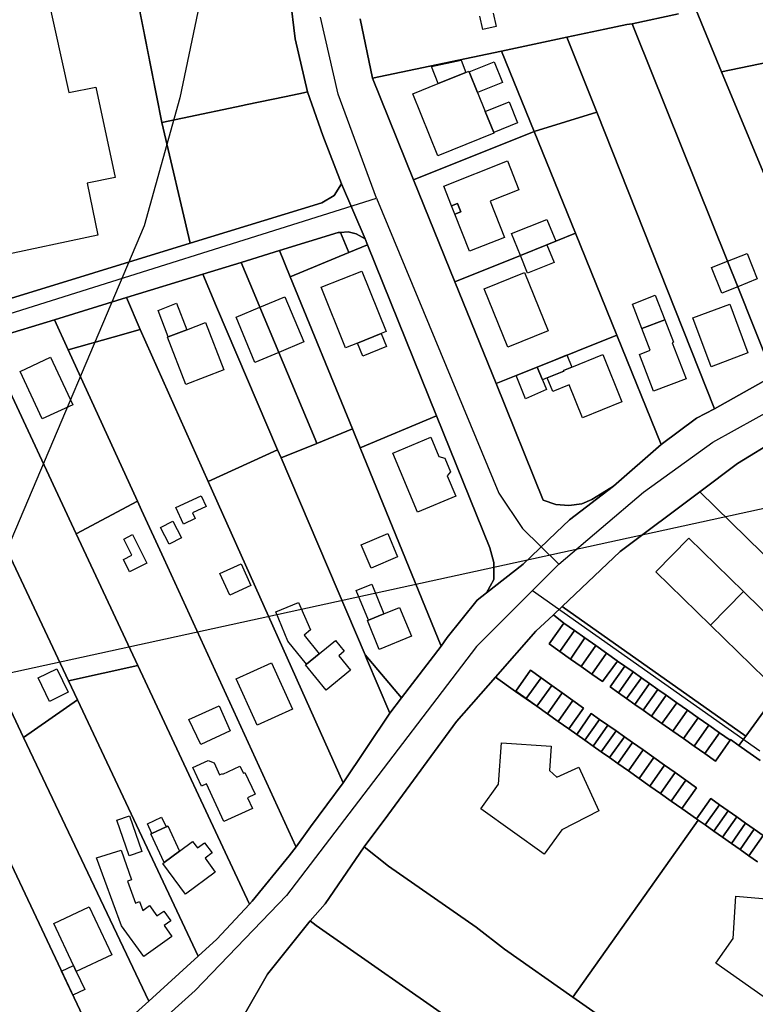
# Model space of a CAD drawing. Extents: x 577960 to 582939, y 6017202 to 6023066.
# Tile 79 of 217: x 578551 to 578718, y 6021290 to 6021514. Entities that reach past the tile are written whole.
import ezdxf

# ---------------------------------------------------------------- set-up
doc = ezdxf.new("R2010")
doc.units = 0
doc.header["$MEASUREMENT"] = 0
doc.linetypes.add('D', pattern=[0])
for name, color, linetype in [('LI__FLUR', 7, 'D'), ('LI__GEB', 7, 'Continuous'), ('LI__STRASSE', 7, 'Continuous')]:
    doc.layers.add(name, color=color, linetype=linetype)

msp = doc.modelspace()

# ---------------------------------------------------------------- linework, layer by layer
at = {"layer": 'LI__FLUR', "color": 8, "linetype": 'D', "true_color": 0x808080}
for p, q in [((578613.479, 6021509.863), (578612.05, 6021522.148)), ((578612.05, 6021522.148), (578613.479, 6021509.863)), ((578577.12, 6021521.357), (578583.21, 6021490.872)), ((578583.21, 6021490.872), (578577.12, 6021521.357)), ((578690.1, 6021513.321), (578700.646, 6021515.58)), ((578700.646, 6021515.58), (578690.1, 6021513.321)), ((578710.462, 6021502.355), (578704.644, 6021516.419)), ((578704.644, 6021516.419), (578710.462, 6021502.355)), ((578628.264, 6021514.401), (578631.062, 6021500.927)), ((578631.062, 6021500.927), (578628.264, 6021514.401)), ((578683.932, 6021512.051), (578688.9, 6021513.111)), ((578688.9, 6021513.111), (578683.932, 6021512.051)), ((578688.9, 6021513.111), (578690.1, 6021513.321)), ((578690.1, 6021513.321), (578688.9, 6021513.111)), ((578690.1, 6021513.321), (578690.889, 6021511.362)), ((578690.889, 6021511.362), (578690.1, 6021513.321)), ((578675.299, 6021510.241), (578683.932, 6021512.051)), ((578683.932, 6021512.051), (578675.299, 6021510.241)), ((578690.889, 6021511.362), (578711.779, 6021459.323)), ((578711.779, 6021459.323), (578690.889, 6021511.362)), ((578616.298, 6021497.818), (578613.479, 6021509.863)), ((578613.479, 6021509.863), (578616.298, 6021497.818)), ((578660.421, 6021507.104), (578675.299, 6021510.241)), ((578675.299, 6021510.241), (578660.421, 6021507.104)), ((578682.065, 6021493.19), (578675.299, 6021510.241)), ((578675.299, 6021510.241), (578682.065, 6021493.19)), ((578631.062, 6021500.927), (578660.421, 6021507.104)), ((578660.421, 6021507.104), (578631.062, 6021500.927)), ((578660.421, 6021507.104), (578667.847, 6021488.801)), ((578667.847, 6021488.801), (578660.421, 6021507.104)), ((578728.205, 6021506.093), (578710.462, 6021502.355)), ((578710.462, 6021502.355), (578728.205, 6021506.093)), ((578736.129, 6021440.36), (578710.462, 6021502.355)), ((578710.462, 6021502.355), (578736.129, 6021440.36)), ((578640.428, 6021477.796), (578631.062, 6021500.927)), ((578631.062, 6021500.927), (578640.428, 6021477.796)), ((578611.439, 6021496.799), (578615.388, 6021497.628)), ((578615.388, 6021497.628), (578611.439, 6021496.799)), ((578615.388, 6021497.628), (578616.298, 6021497.818)), ((578616.298, 6021497.818), (578615.388, 6021497.628)), ((578619.756, 6021487.882), (578616.298, 6021497.818)), ((578616.298, 6021497.818), (578619.756, 6021487.882)), ((578602.233, 6021494.86), (578611.439, 6021496.799)), ((578611.439, 6021496.799), (578602.233, 6021494.86)), ((578587.898, 6021491.861), (578601.573, 6021494.72)), ((578601.573, 6021494.72), (578587.898, 6021491.861)), ((578601.573, 6021494.72), (578602.233, 6021494.86)), ((578602.233, 6021494.86), (578601.573, 6021494.72)), ((578667.847, 6021488.801), (578682.065, 6021493.19)), ((578682.065, 6021493.19), (578667.847, 6021488.801)), ((578708.817, 6021425.774), (578682.065, 6021493.19)), ((578682.065, 6021493.19), (578708.817, 6021425.774)), ((578583.21, 6021490.872), (578587.898, 6021491.861)), ((578587.898, 6021491.861), (578583.21, 6021490.872)), ((578583.21, 6021490.872), (578589.636, 6021463.403)), ((578589.636, 6021463.403), (578583.21, 6021490.872)), ((578640.428, 6021477.796), (578667.847, 6021488.801)), ((578667.847, 6021488.801), (578640.428, 6021477.796)), ((578677.223, 6021465.681), (578667.847, 6021488.801)), ((578667.847, 6021488.801), (578677.223, 6021465.681)), ((578623.994, 6021476.917), (578619.756, 6021487.882)), ((578619.756, 6021487.882), (578623.994, 6021476.917)), ((578649.793, 6021454.655), (578640.428, 6021477.796)), ((578640.428, 6021477.796), (578649.793, 6021454.655)), ((578622.334, 6021474.248), (578623.994, 6021476.917)), ((578623.994, 6021476.917), (578622.334, 6021474.248)), ((578623.994, 6021476.917), (578629.381, 6021464.402)), ((578629.381, 6021464.402), (578623.994, 6021476.917)), ((578589.636, 6021463.403), (578619.585, 6021472.609)), ((578619.585, 6021472.609), (578589.636, 6021463.403)), ((578619.585, 6021472.609), (578622.334, 6021474.248)), ((578622.334, 6021474.248), (578619.585, 6021472.609)), ((578609.929, 6021461.723), (578623.264, 6021465.821)), ((578623.264, 6021465.821), (578609.929, 6021461.723)), ((578623.264, 6021465.821), (578623.783, 6021465.861)), ((578623.783, 6021465.861), (578623.264, 6021465.821)), ((578625.513, 6021466.001), (578623.783, 6021465.861)), ((578623.783, 6021465.861), (578625.513, 6021466.001)), ((578623.783, 6021465.861), (578625.663, 6021461.313)), ((578625.663, 6021461.313), (578623.783, 6021465.861)), ((578627.392, 6021465.571), (578625.513, 6021466.001)), ((578625.513, 6021466.001), (578627.392, 6021465.571)), ((578629.381, 6021464.402), (578627.392, 6021465.571)), ((578627.392, 6021465.571), (578629.381, 6021464.402)), ((578629.901, 6021463.082), (578629.381, 6021464.402)), ((578629.381, 6021464.402), (578629.901, 6021463.082)), ((578672.725, 6021463.871), (578670.725, 6021463.072)), ((578670.725, 6021463.072), (578672.725, 6021463.871)), ((578677.223, 6021465.681), (578672.725, 6021463.871)), ((578672.725, 6021463.871), (578677.223, 6021465.681)), ((578686.618, 6021442.53), (578677.223, 6021465.681)), ((578677.223, 6021465.681), (578686.618, 6021442.53)), ((578501.259, 6021436.236), (578589.636, 6021463.403)), ((578589.636, 6021463.403), (578501.259, 6021436.236)), ((578609.929, 6021461.723), (578601.212, 6021459.045)), ((578601.212, 6021459.045), (578609.929, 6021461.723)), ((578612.357, 6021455.756), (578609.929, 6021461.723)), ((578609.929, 6021461.723), (578612.357, 6021455.756)), ((578625.663, 6021461.313), (578629.901, 6021463.082)), ((578629.901, 6021463.082), (578625.663, 6021461.313)), ((578629.901, 6021463.082), (578645.623, 6021424.178)), ((578645.623, 6021424.178), (578629.901, 6021463.082)), ((578670.725, 6021463.072), (578664.708, 6021460.653)), ((578664.708, 6021460.653), (578670.725, 6021463.072)), ((578612.357, 6021455.756), (578625.663, 6021461.313)), ((578625.663, 6021461.313), (578612.357, 6021455.756)), ((578664.708, 6021460.653), (578649.793, 6021454.655)), ((578649.793, 6021454.655), (578664.708, 6021460.653)), ((578711.779, 6021459.323), (578714.108, 6021453.505)), ((578714.108, 6021453.505), (578711.779, 6021459.323)), ((578592.495, 6021456.376), (578601.212, 6021459.045)), ((578601.212, 6021459.045), (578592.495, 6021456.376)), ((578601.212, 6021459.045), (578604.16, 6021451.997)), ((578604.16, 6021451.997), (578601.212, 6021459.045)), ((578575.131, 6021451.038), (578592.495, 6021456.376)), ((578592.495, 6021456.376), (578575.131, 6021451.038)), ((578592.495, 6021456.376), (578595.594, 6021448.989)), ((578595.594, 6021448.989), (578592.495, 6021456.376)), ((578626.491, 6021421.23), (578612.357, 6021455.756)), ((578612.357, 6021455.756), (578626.491, 6021421.23)), ((578659.159, 6021431.505), (578649.793, 6021454.655)), ((578649.793, 6021454.655), (578659.159, 6021431.505)), ((578714.108, 6021453.505), (578721.595, 6021434.862)), ((578721.595, 6021434.862), (578714.108, 6021453.505)), ((578575.131, 6021451.038), (578558.758, 6021446.011)), ((578558.758, 6021446.011), (578575.131, 6021451.038)), ((578578.23, 6021443.791), (578575.131, 6021451.038)), ((578575.131, 6021451.038), (578578.23, 6021443.791)), ((578604.16, 6021451.997), (578605.48, 6021448.839)), ((578605.48, 6021448.839), (578604.16, 6021451.997)), ((578595.594, 6021448.989), (578609.497, 6021416.442)), ((578609.497, 6021416.442), (578595.594, 6021448.989)), ((578605.48, 6021448.839), (578609.758, 6021438.603)), ((578609.758, 6021438.603), (578605.48, 6021448.839)), ((578558.758, 6021446.011), (578543.183, 6021441.233)), ((578543.183, 6021441.233), (578558.758, 6021446.011)), ((578561.886, 6021439.143), (578558.758, 6021446.011)), ((578558.758, 6021446.011), (578561.886, 6021439.143)), ((578578.23, 6021443.791), (578572.072, 6021442.042)), ((578572.072, 6021442.042), (578578.23, 6021443.791)), ((578593.743, 6021409.245), (578578.23, 6021443.791)), ((578578.23, 6021443.791), (578593.743, 6021409.245)), ((578572.072, 6021442.042), (578561.886, 6021439.143)), ((578561.886, 6021439.143), (578572.072, 6021442.042)), ((578668.495, 6021435.253), (578686.618, 6021442.53)), ((578686.618, 6021442.53), (578668.495, 6021435.253)), ((578686.618, 6021442.53), (578696.704, 6021417.69)), ((578696.704, 6021417.69), (578686.618, 6021442.53)), ((578577.639, 6021404.787), (578561.886, 6021439.143)), ((578561.886, 6021439.143), (578577.639, 6021404.787)), ((578609.758, 6021438.603), (578618.014, 6021418.831)), ((578618.014, 6021418.831), (578609.758, 6021438.603)), ((578563.704, 6021397.321), (578545.962, 6021435.225)), ((578545.962, 6021435.225), (578563.704, 6021397.321)), ((578663.737, 6021433.334), (578668.495, 6021435.253)), ((578668.495, 6021435.253), (578663.737, 6021433.334)), ((578659.159, 6021431.505), (578663.737, 6021433.334)), ((578663.737, 6021433.334), (578659.159, 6021431.505)), ((578529.968, 6021431.747), (578561.973, 6021363.924)), ((578561.973, 6021363.924), (578529.968, 6021431.747)), ((578669.863, 6021404.995), (578659.159, 6021431.505)), ((578659.159, 6021431.505), (578669.863, 6021404.995)), ((578708.817, 6021425.774), (578719.875, 6021431.944)), ((578719.875, 6021431.944), (578708.817, 6021425.774)), ((578704.731, 6021423.607), (578708.817, 6021425.774)), ((578708.817, 6021425.774), (578704.731, 6021423.607)), ((578645.623, 6021424.178), (578628.26, 6021416.921)), ((578628.26, 6021416.921), (578645.623, 6021424.178)), ((578645.623, 6021424.178), (578657.768, 6021394.13)), ((578657.768, 6021394.13), (578645.623, 6021424.178)), ((578696.704, 6021417.69), (578704.731, 6021423.607)), ((578704.731, 6021423.607), (578696.704, 6021417.69)), ((578731.721, 6021424.226), (578714.037, 6021413.341)), ((578714.037, 6021413.341), (578731.721, 6021424.226)), ((578626.491, 6021421.23), (578618.394, 6021417.911)), ((578618.394, 6021417.911), (578626.491, 6021421.23)), ((578628.26, 6021416.921), (578626.491, 6021421.23)), ((578626.491, 6021421.23), (578628.26, 6021416.921)), ((578618.014, 6021418.831), (578618.394, 6021417.911)), ((578618.394, 6021417.911), (578618.014, 6021418.831)), ((578618.394, 6021417.911), (578610.287, 6021414.593)), ((578610.287, 6021414.593), (578618.394, 6021417.911)), ((578646.721, 6021371.849), (578628.26, 6021416.921)), ((578628.26, 6021416.921), (578646.721, 6021371.849)), ((578696.704, 6021417.69), (578685.857, 6021408.204)), ((578685.857, 6021408.204), (578696.704, 6021417.69)), ((578609.497, 6021416.442), (578593.743, 6021409.245)), ((578593.743, 6021409.245), (578609.497, 6021416.442)), ((578610.287, 6021414.593), (578609.497, 6021416.442)), ((578609.497, 6021416.442), (578610.287, 6021414.593)), ((578610.287, 6021414.593), (578629.397, 6021369.811)), ((578629.397, 6021369.811), (578610.287, 6021414.593)), ((578714.037, 6021413.341), (578705.48, 6021406.914)), ((578705.48, 6021406.914), (578714.037, 6021413.341)), ((578624.368, 6021340.753), (578593.743, 6021409.245)), ((578593.743, 6021409.245), (578624.368, 6021340.753)), ((578675.891, 6021400.547), (578685.857, 6021408.204)), ((578685.857, 6021408.204), (578675.891, 6021400.547)), ((578685.857, 6021408.204), (578680.919, 6021405.185)), ((578680.919, 6021405.185), (578685.857, 6021408.204)), ((578705.48, 6021406.914), (578687.416, 6021393.35)), ((578687.416, 6021393.35), (578705.48, 6021406.914)), ((578705.48, 6021406.914), (578739.346, 6021373.767)), ((578739.346, 6021373.767), (578705.48, 6021406.914)), ((578563.704, 6021397.321), (578577.639, 6021404.787)), ((578577.639, 6021404.787), (578563.704, 6021397.321)), ((578578.538, 6021402.748), (578577.639, 6021404.787)), ((578577.639, 6021404.787), (578578.538, 6021402.748)), ((578672.732, 6021404.006), (578669.863, 6021404.995)), ((578669.863, 6021404.995), (578672.732, 6021404.006)), ((578675.701, 6021403.766), (578672.732, 6021404.006)), ((578672.732, 6021404.006), (578675.701, 6021403.766)), ((578678.68, 6021404.166), (578675.701, 6021403.766)), ((578675.701, 6021403.766), (578678.68, 6021404.166)), ((578680.919, 6021405.185), (578678.68, 6021404.166)), ((578678.68, 6021404.166), (578680.919, 6021405.185)), ((578583.606, 6021391.712), (578578.538, 6021402.748)), ((578578.538, 6021402.748), (578583.606, 6021391.712)), ((578672.852, 6021397.638), (578675.891, 6021400.547)), ((578675.891, 6021400.547), (578672.852, 6021397.638)), ((578577.707, 6021367.403), (578563.704, 6021397.321)), ((578563.704, 6021397.321), (578577.707, 6021367.403)), ((578665.305, 6021390.471), (578672.852, 6021397.638)), ((578672.852, 6021397.638), (578665.305, 6021390.471)), ((578657.768, 6021394.13), (578658.627, 6021390.861)), ((578658.627, 6021390.861), (578657.768, 6021394.13)), ((578687.416, 6021393.35), (578674.171, 6021380.805)), ((578674.171, 6021380.805), (578687.416, 6021393.35)), ((578613.672, 6021326.249), (578583.606, 6021391.712)), ((578583.606, 6021391.712), (578613.672, 6021326.249)), ((578657.018, 6021383.924), (578665.305, 6021390.471)), ((578665.305, 6021390.471), (578657.018, 6021383.924)), ((578658.627, 6021390.861), (578658.667, 6021386.943)), ((578658.667, 6021386.943), (578658.627, 6021390.861)), ((578658.667, 6021386.943), (578657.018, 6021383.924)), ((578657.018, 6021383.924), (578658.667, 6021386.943)), ((578657.018, 6021383.924), (578654.878, 6021382.295)), ((578654.878, 6021382.295), (578657.018, 6021383.924)), ((578654.878, 6021382.295), (578648.071, 6021373.789)), ((578648.071, 6021373.789), (578654.878, 6021382.295)), ((578674.171, 6021380.805), (578672.212, 6021378.956)), ((578672.212, 6021378.956), (578674.171, 6021380.805)), ((578715.954, 6021351.366), (578674.171, 6021380.805)), ((578674.171, 6021380.805), (578715.954, 6021351.366)), ((578672.212, 6021378.956), (578668.233, 6021375.198)), ((578668.233, 6021375.198), (578672.212, 6021378.956)), ((578674.571, 6021377.047), (578672.212, 6021378.956)), ((578672.212, 6021378.956), (578674.571, 6021377.047)), ((578674.571, 6021377.047), (578671.222, 6021372.309)), ((578671.222, 6021372.309), (578674.571, 6021377.047)), ((578676.99, 6021375.347), (578674.571, 6021377.047)), ((578674.571, 6021377.047), (578676.99, 6021375.347)), ((578668.233, 6021375.198), (578659.026, 6021364.752)), ((578659.026, 6021364.752), (578668.233, 6021375.198)), ((578673.641, 6021370.609), (578676.99, 6021375.347)), ((578676.99, 6021375.347), (578673.641, 6021370.609)), ((578676.99, 6021375.347), (578679.339, 6021373.688)), ((578679.339, 6021373.688), (578676.99, 6021375.347)), ((578637.684, 6021360.054), (578646.721, 6021371.849)), ((578646.721, 6021371.849), (578637.684, 6021360.054)), ((578648.071, 6021373.789), (578646.721, 6021371.849)), ((578646.721, 6021371.849), (578648.071, 6021373.789)), ((578671.222, 6021372.309), (578673.641, 6021370.609)), ((578673.641, 6021370.609), (578671.222, 6021372.309)), ((578679.339, 6021373.688), (578676.08, 6021368.89)), ((578676.08, 6021368.89), (578679.339, 6021373.688)), ((578681.838, 6021371.929), (578678.509, 6021367.181)), ((578678.509, 6021367.181), (578681.838, 6021371.929)), ((578679.339, 6021373.688), (578681.838, 6021371.929)), ((578681.838, 6021371.929), (578679.339, 6021373.688)), ((578681.838, 6021371.929), (578684.287, 6021370.209)), ((578684.287, 6021370.209), (578681.838, 6021371.929)), ((578629.397, 6021369.811), (578629.727, 6021369.031)), ((578629.727, 6021369.031), (578629.397, 6021369.811)), ((578629.397, 6021369.811), (578637.684, 6021360.054)), ((578637.684, 6021360.054), (578629.397, 6021369.811)), ((578676.08, 6021368.89), (578673.641, 6021370.609)), ((578673.641, 6021370.609), (578676.08, 6021368.89)), ((578684.287, 6021370.209), (578680.938, 6021365.471)), ((578680.938, 6021365.471), (578684.287, 6021370.209)), ((578684.287, 6021370.209), (578686.706, 6021368.5)), ((578686.706, 6021368.5), (578684.287, 6021370.209)), ((578543.6, 6021368.263), (578551.686, 6021351.05)), ((578551.686, 6021351.05), (578543.6, 6021368.263)), ((578561.973, 6021363.924), (578577.707, 6021367.403)), ((578577.707, 6021367.403), (578561.973, 6021363.924)), ((578577.707, 6021367.403), (578603.085, 6021313.184)), ((578603.085, 6021313.184), (578577.707, 6021367.403)), ((578629.727, 6021369.031), (578635.035, 6021356.596)), ((578635.035, 6021356.596), (578629.727, 6021369.031)), ((578678.509, 6021367.181), (578676.08, 6021368.89)), ((578676.08, 6021368.89), (578678.509, 6021367.181)), ((578686.796, 6021368.43), (578683.367, 6021363.762)), ((578683.367, 6021363.762), (578686.796, 6021368.43)), ((578686.706, 6021368.5), (578686.796, 6021368.43)), ((578686.796, 6021368.43), (578686.706, 6021368.5)), ((578688.465, 6021367.261), (578686.796, 6021368.43)), ((578686.796, 6021368.43), (578688.465, 6021367.261)), ((578663.634, 6021361.593), (578666.993, 6021366.321)), ((578666.993, 6021366.321), (578663.634, 6021361.593)), ((578666.993, 6021366.321), (578669.402, 6021364.602)), ((578669.402, 6021364.602), (578666.993, 6021366.321)), ((578680.938, 6021365.471), (578678.509, 6021367.181)), ((578678.509, 6021367.181), (578680.938, 6021365.471)), ((578683.367, 6021363.762), (578680.938, 6021365.471)), ((578680.938, 6021365.471), (578683.367, 6021363.762)), ((578688.465, 6021367.261), (578685.106, 6021362.543)), ((578685.106, 6021362.543), (578688.465, 6021367.261)), ((578686.985, 6021361.213), (578690.334, 6021365.941)), ((578690.334, 6021365.941), (578686.985, 6021361.213)), ((578690.334, 6021365.941), (578688.465, 6021367.261)), ((578688.465, 6021367.261), (578690.334, 6021365.941)), ((578690.334, 6021365.941), (578692.213, 6021364.622)), ((578692.213, 6021364.622), (578690.334, 6021365.941)), ((578563.972, 6021359.626), (578561.973, 6021363.924)), ((578561.973, 6021363.924), (578563.972, 6021359.626)), ((578659.026, 6021364.752), (578650.139, 6021354.656)), ((578650.139, 6021354.656), (578659.026, 6021364.752)), ((578663.594, 6021361.533), (578659.026, 6021364.752)), ((578659.026, 6021364.752), (578663.594, 6021361.533)), ((578666.023, 6021359.884), (578669.402, 6021364.602)), ((578669.402, 6021364.602), (578666.023, 6021359.884)), ((578671.821, 6021362.883), (578668.432, 6021358.135)), ((578668.432, 6021358.135), (578671.821, 6021362.883)), ((578669.402, 6021364.602), (578671.821, 6021362.883)), ((578671.821, 6021362.883), (578669.402, 6021364.602)), ((578671.821, 6021362.883), (578674.23, 6021361.173)), ((578674.23, 6021361.173), (578671.821, 6021362.883)), ((578692.213, 6021364.622), (578688.854, 6021359.894)), ((578688.854, 6021359.894), (578692.213, 6021364.622)), ((578694.093, 6021363.292), (578690.734, 6021358.574)), ((578690.734, 6021358.574), (578694.093, 6021363.292)), ((578692.213, 6021364.622), (578694.093, 6021363.292)), ((578694.093, 6021363.292), (578692.213, 6021364.622)), ((578694.093, 6021363.292), (578695.952, 6021361.983)), ((578695.952, 6021361.983), (578694.093, 6021363.292)), ((578555.853, 6021307.508), (578530.595, 6021360.916)), ((578530.595, 6021360.916), (578555.853, 6021307.508)), ((578663.594, 6021361.533), (578663.634, 6021361.593)), ((578663.634, 6021361.593), (578663.594, 6021361.533)), ((578666.003, 6021359.844), (578663.594, 6021361.533)), ((578663.594, 6021361.533), (578666.003, 6021359.844)), ((578674.23, 6021361.173), (578670.841, 6021356.435)), ((578670.841, 6021356.435), (578674.23, 6021361.173)), ((578676.629, 6021359.464), (578674.23, 6021361.173)), ((578674.23, 6021361.173), (578676.629, 6021359.464)), ((578685.106, 6021362.543), (578686.985, 6021361.213)), ((578686.985, 6021361.213), (578685.106, 6021362.543)), ((578688.854, 6021359.894), (578686.985, 6021361.213)), ((578686.985, 6021361.213), (578688.854, 6021359.894)), ((578692.623, 6021357.245), (578695.952, 6021361.983)), ((578695.952, 6021361.983), (578692.623, 6021357.245)), ((578694.482, 6021355.935), (578697.821, 6021360.673)), ((578697.821, 6021360.673), (578694.482, 6021355.935)), ((578695.952, 6021361.983), (578697.821, 6021360.673)), ((578697.821, 6021360.673), (578695.952, 6021361.983)), ((578697.821, 6021360.673), (578700.24, 6021358.964)), ((578700.24, 6021358.964), (578697.821, 6021360.673)), ((578551.686, 6021351.05), (578563.972, 6021359.626)), ((578563.972, 6021359.626), (578551.686, 6021351.05)), ((578591.469, 6021301.369), (578563.972, 6021359.626)), ((578563.972, 6021359.626), (578591.469, 6021301.369)), ((578637.684, 6021360.054), (578635.035, 6021356.596)), ((578635.035, 6021356.596), (578637.684, 6021360.054)), ((578666.003, 6021359.844), (578666.023, 6021359.884)), ((578666.023, 6021359.884), (578666.003, 6021359.844)), ((578668.432, 6021358.135), (578666.003, 6021359.844)), ((578666.003, 6021359.844), (578668.432, 6021358.135)), ((578673.29, 6021354.706), (578676.629, 6021359.464)), ((578676.629, 6021359.464), (578673.29, 6021354.706)), ((578676.629, 6021359.464), (578679.038, 6021357.745)), ((578679.038, 6021357.745), (578676.629, 6021359.464)), ((578690.734, 6021358.574), (578688.854, 6021359.894)), ((578688.854, 6021359.894), (578690.734, 6021358.574)), ((578692.623, 6021357.245), (578690.734, 6021358.574)), ((578690.734, 6021358.574), (578692.623, 6021357.245)), ((578700.24, 6021358.964), (578696.901, 6021354.226)), ((578696.901, 6021354.226), (578700.24, 6021358.964)), ((578700.24, 6021358.964), (578702.669, 6021357.254)), ((578702.669, 6021357.254), (578700.24, 6021358.964)), ((578721.162, 6021358.543), (578715.954, 6021351.366)), ((578715.954, 6021351.366), (578721.162, 6021358.543)), ((578635.035, 6021356.596), (578624.368, 6021340.753)), ((578624.368, 6021340.753), (578635.035, 6021356.596)), ((578670.841, 6021356.435), (578668.432, 6021358.135)), ((578668.432, 6021358.135), (578670.841, 6021356.435)), ((578670.841, 6021356.435), (578673.29, 6021354.706)), ((578673.29, 6021354.706), (578670.841, 6021356.435)), ((578679.038, 6021357.745), (578675.709, 6021353.007)), ((578675.709, 6021353.007), (578679.038, 6021357.745)), ((578677.508, 6021351.737), (578680.817, 6021356.495)), ((578680.817, 6021356.495), (578677.508, 6021351.737)), ((578680.817, 6021356.495), (578682.717, 6021355.156)), ((578682.717, 6021355.156), (578680.817, 6021356.495)), ((578694.482, 6021355.935), (578692.623, 6021357.245)), ((578692.623, 6021357.245), (578694.482, 6021355.935)), ((578702.669, 6021357.254), (578699.33, 6021352.516)), ((578699.33, 6021352.516), (578702.669, 6021357.254)), ((578705.098, 6021355.545), (578702.669, 6021357.254)), ((578702.669, 6021357.254), (578705.098, 6021355.545)), ((578650.139, 6021354.656), (578634.534, 6021333.365)), ((578634.534, 6021333.365), (578650.139, 6021354.656)), ((578675.709, 6021353.007), (578673.29, 6021354.706)), ((578673.29, 6021354.706), (578675.709, 6021353.007)), ((578682.717, 6021355.156), (578679.368, 6021350.428)), ((578679.368, 6021350.428), (578682.717, 6021355.156)), ((578682.717, 6021355.156), (578684.586, 6021353.846)), ((578684.586, 6021353.846), (578682.717, 6021355.156)), ((578696.901, 6021354.226), (578694.482, 6021355.935)), ((578694.482, 6021355.935), (578696.901, 6021354.226)), ((578699.33, 6021352.516), (578696.901, 6021354.226)), ((578696.901, 6021354.226), (578699.33, 6021352.516)), ((578701.769, 6021350.807), (578705.098, 6021355.545)), ((578705.098, 6021355.545), (578701.769, 6021350.807)), ((578705.098, 6021355.545), (578707.527, 6021353.836)), ((578707.527, 6021353.836), (578705.098, 6021355.545)), ((578677.508, 6021351.737), (578675.709, 6021353.007)), ((578675.709, 6021353.007), (578677.508, 6021351.737)), ((578679.368, 6021350.428), (578677.508, 6021351.737)), ((578677.508, 6021351.737), (578679.368, 6021350.428)), ((578684.586, 6021353.846), (578681.247, 6021349.108)), ((578681.247, 6021349.108), (578684.586, 6021353.846)), ((578686.445, 6021352.537), (578683.106, 6021347.799)), ((578683.106, 6021347.799), (578686.445, 6021352.537)), ((578684.586, 6021353.846), (578686.445, 6021352.537)), ((578686.445, 6021352.537), (578684.586, 6021353.846)), ((578686.445, 6021352.537), (578688.344, 6021351.197)), ((578688.344, 6021351.197), (578686.445, 6021352.537)), ((578699.33, 6021352.516), (578701.769, 6021350.807)), ((578701.769, 6021350.807), (578699.33, 6021352.516)), ((578707.527, 6021353.836), (578704.188, 6021349.098)), ((578704.188, 6021349.098), (578707.527, 6021353.836)), ((578706.617, 6021347.388), (578709.946, 6021352.126)), ((578709.946, 6021352.126), (578706.617, 6021347.388)), ((578709.946, 6021352.126), (578707.527, 6021353.836)), ((578707.527, 6021353.836), (578709.946, 6021352.126)), ((578709.946, 6021352.126), (578712.375, 6021350.417)), ((578712.375, 6021350.417), (578709.946, 6021352.126)), ((578551.686, 6021351.05), (578580.243, 6021291.094)), ((578580.243, 6021291.094), (578551.686, 6021351.05)), ((578681.247, 6021349.108), (578679.368, 6021350.428)), ((578679.368, 6021350.428), (578681.247, 6021349.108)), ((578684.965, 6021346.489), (578688.344, 6021351.197)), ((578688.344, 6021351.197), (578684.965, 6021346.489)), ((578690.164, 6021349.918), (578686.885, 6021345.14)), ((578686.885, 6021345.14), (578690.164, 6021349.918)), ((578688.344, 6021351.197), (578690.164, 6021349.918)), ((578690.164, 6021349.918), (578688.344, 6021351.197)), ((578690.164, 6021349.918), (578692.593, 6021348.208)), ((578692.593, 6021348.208), (578690.164, 6021349.918)), ((578704.188, 6021349.098), (578701.769, 6021350.807)), ((578701.769, 6021350.807), (578704.188, 6021349.098)), ((578712.375, 6021350.417), (578711.345, 6021348.958)), ((578711.345, 6021348.958), (578712.375, 6021350.417)), ((578712.485, 6021350.577), (578712.375, 6021350.417)), ((578712.375, 6021350.417), (578712.485, 6021350.577)), ((578714.364, 6021349.257), (578712.485, 6021350.577)), ((578712.485, 6021350.577), (578714.364, 6021349.257)), ((578715.954, 6021351.366), (578714.364, 6021349.257)), ((578714.364, 6021349.257), (578715.954, 6021351.366)), ((578683.106, 6021347.799), (578681.247, 6021349.108)), ((578681.247, 6021349.108), (578683.106, 6021347.799)), ((578684.965, 6021346.489), (578683.106, 6021347.799)), ((578683.106, 6021347.799), (578684.965, 6021346.489)), ((578692.593, 6021348.208), (578689.304, 6021343.44)), ((578689.304, 6021343.44), (578692.593, 6021348.208)), ((578695.042, 6021346.479), (578692.593, 6021348.208)), ((578692.593, 6021348.208), (578695.042, 6021346.479)), ((578704.188, 6021349.098), (578706.617, 6021347.388)), ((578706.617, 6021347.388), (578704.188, 6021349.098)), ((578709.036, 6021345.689), (578706.617, 6021347.388)), ((578706.617, 6021347.388), (578709.036, 6021345.689)), ((578711.345, 6021348.958), (578709.036, 6021345.689)), ((578709.036, 6021345.689), (578711.345, 6021348.958)), ((578716.224, 6021347.948), (578714.364, 6021349.257)), ((578714.364, 6021349.257), (578716.224, 6021347.948)), ((578719.24, 6021345.822), (578716.224, 6021347.948)), ((578716.224, 6021347.948), (578719.24, 6021345.822)), ((578686.885, 6021345.14), (578684.965, 6021346.489)), ((578684.965, 6021346.489), (578686.885, 6021345.14)), ((578689.304, 6021343.44), (578686.885, 6021345.14)), ((578686.885, 6021345.14), (578689.304, 6021343.44)), ((578691.733, 6021341.721), (578695.042, 6021346.479)), ((578695.042, 6021346.479), (578691.733, 6021341.721)), ((578695.042, 6021346.479), (578697.481, 6021344.77)), ((578697.481, 6021344.77), (578695.042, 6021346.479)), ((578689.304, 6021343.44), (578691.733, 6021341.721)), ((578691.733, 6021341.721), (578689.304, 6021343.44)), ((578697.481, 6021344.77), (578694.162, 6021340.012)), ((578694.162, 6021340.012), (578697.481, 6021344.77)), ((578699.9, 6021343.06), (578696.581, 6021338.312)), ((578696.581, 6021338.312), (578699.9, 6021343.06)), ((578699.9, 6021343.06), (578697.481, 6021344.77)), ((578697.481, 6021344.77), (578699.9, 6021343.06)), ((578702.339, 6021341.341), (578699.9, 6021343.06)), ((578699.9, 6021343.06), (578702.339, 6021341.341)), ((578616.941, 6021330.757), (578624.368, 6021340.753)), ((578624.368, 6021340.753), (578616.941, 6021330.757)), ((578694.162, 6021340.012), (578691.733, 6021341.721)), ((578691.733, 6021341.721), (578694.162, 6021340.012)), ((578699.01, 6021336.603), (578702.339, 6021341.341)), ((578702.339, 6021341.341), (578699.01, 6021336.603)), ((578702.339, 6021341.341), (578704.768, 6021339.631)), ((578704.768, 6021339.631), (578702.339, 6021341.341)), ((578694.162, 6021340.012), (578696.581, 6021338.312)), ((578696.581, 6021338.312), (578694.162, 6021340.012)), ((578696.581, 6021338.312), (578699.01, 6021336.603)), ((578699.01, 6021336.603), (578696.581, 6021338.312)), ((578704.768, 6021339.631), (578701.429, 6021334.903)), ((578701.429, 6021334.903), (578704.768, 6021339.631)), ((578701.429, 6021334.903), (578699.01, 6021336.603)), ((578699.01, 6021336.603), (578701.429, 6021334.903)), ((578704.767, 6021332.544), (578707.986, 6021337.152)), ((578707.986, 6021337.152), (578704.767, 6021332.544)), ((578707.986, 6021337.152), (578709.955, 6021335.763)), ((578709.955, 6021335.763), (578707.986, 6021337.152)), ((578704.767, 6021332.544), (578701.429, 6021334.903)), ((578701.429, 6021334.903), (578704.767, 6021332.544)), ((578709.955, 6021335.763), (578706.737, 6021331.165)), ((578706.737, 6021331.165), (578709.955, 6021335.763)), ((578708.716, 6021329.765), (578711.925, 6021334.373)), ((578711.925, 6021334.373), (578708.716, 6021329.765)), ((578711.925, 6021334.373), (578709.955, 6021335.763)), ((578709.955, 6021335.763), (578711.925, 6021334.373)), ((578711.925, 6021334.373), (578713.894, 6021332.984)), ((578713.894, 6021332.984), (578711.925, 6021334.373)), ((578634.534, 6021333.365), (578629.166, 6021326.188)), ((578629.166, 6021326.188), (578634.534, 6021333.365)), ((578676.656, 6021292.041), (578705.127, 6021332.294)), ((578705.127, 6021332.294), (578676.656, 6021292.041)), ((578705.127, 6021332.294), (578704.767, 6021332.544)), ((578704.767, 6021332.544), (578705.127, 6021332.294)), ((578705.127, 6021332.294), (578706.737, 6021331.165)), ((578706.737, 6021331.165), (578705.127, 6021332.294)), ((578713.894, 6021332.984), (578710.685, 6021328.376)), ((578710.685, 6021328.376), (578713.894, 6021332.984)), ((578712.694, 6021326.966), (578715.903, 6021331.575)), ((578715.903, 6021331.575), (578712.694, 6021326.966)), ((578715.903, 6021331.575), (578713.894, 6021332.984)), ((578713.894, 6021332.984), (578715.903, 6021331.575)), ((578715.903, 6021331.575), (578717.892, 6021330.175)), ((578717.892, 6021330.175), (578715.903, 6021331.575)), ((578613.702, 6021326.179), (578616.941, 6021330.757)), ((578616.941, 6021330.757), (578613.702, 6021326.179)), ((578706.737, 6021331.165), (578708.716, 6021329.765)), ((578708.716, 6021329.765), (578706.737, 6021331.165)), ((578708.716, 6021329.765), (578710.685, 6021328.376)), ((578710.685, 6021328.376), (578708.716, 6021329.765)), ((578717.892, 6021330.175), (578714.673, 6021325.567)), ((578714.673, 6021325.567), (578717.892, 6021330.175)), ((578717.892, 6021330.175), (578719.881, 6021328.766)), ((578719.881, 6021328.766), (578717.892, 6021330.175)), ((578710.685, 6021328.376), (578712.694, 6021326.966)), ((578712.694, 6021326.966), (578710.685, 6021328.376)), ((578719.881, 6021328.766), (578716.662, 6021324.168)), ((578716.662, 6021324.168), (578719.881, 6021328.766)), ((578612.132, 6021324.12), (578613.702, 6021326.179)), ((578613.702, 6021326.179), (578612.132, 6021324.12)), ((578613.702, 6021326.179), (578613.672, 6021326.249)), ((578613.672, 6021326.249), (578613.702, 6021326.179)), ((578629.166, 6021326.188), (578620.309, 6021313.244)), ((578620.309, 6021313.244), (578629.166, 6021326.188)), ((578634.694, 6021321.8), (578629.166, 6021326.188)), ((578629.166, 6021326.188), (578634.694, 6021321.8)), ((578714.673, 6021325.567), (578712.694, 6021326.966)), ((578712.694, 6021326.966), (578714.673, 6021325.567)), ((578714.673, 6021325.567), (578716.662, 6021324.168)), ((578716.662, 6021324.168), (578714.673, 6021325.567)), ((578603.705, 6021313.854), (578612.132, 6021324.12)), ((578612.132, 6021324.12), (578603.705, 6021313.854)), ((578716.662, 6021324.168), (578718.642, 6021322.768)), ((578718.642, 6021322.768), (578716.662, 6021324.168)), ((578654.635, 6021307.905), (578634.694, 6021321.8)), ((578634.694, 6021321.8), (578654.635, 6021307.905)), ((578603.085, 6021313.184), (578603.705, 6021313.854)), ((578603.705, 6021313.854), (578603.085, 6021313.184)), ((578603.085, 6021313.184), (578595.668, 6021305.208)), ((578595.668, 6021305.208), (578603.085, 6021313.184)), ((578620.309, 6021313.244), (578616.94, 6021309.376)), ((578616.94, 6021309.376), (578620.309, 6021313.244)), ((578616.94, 6021309.376), (578607.173, 6021297.271)), ((578607.173, 6021297.271), (578616.94, 6021309.376)), ((578616.94, 6021309.376), (578618.229, 6021308.296)), ((578618.229, 6021308.296), (578616.94, 6021309.376)), ((578568.387, 6021281.018), (578555.853, 6021307.508)), ((578555.853, 6021307.508), (578568.387, 6021281.018)), ((578618.229, 6021308.296), (578699.436, 6021251.767)), ((578699.436, 6021251.767), (578618.229, 6021308.296)), ((578661.073, 6021302.937), (578654.635, 6021307.905)), ((578654.635, 6021307.905), (578661.073, 6021302.937)), ((578595.668, 6021305.208), (578591.469, 6021301.369)), ((578591.469, 6021301.369), (578595.668, 6021305.208)), ((578676.656, 6021292.041), (578661.073, 6021302.937)), ((578661.073, 6021302.937), (578676.656, 6021292.041)), ((578591.469, 6021301.369), (578580.243, 6021291.094)), ((578580.243, 6021291.094), (578591.469, 6021301.369)), ((578607.173, 6021297.271), (578601.785, 6021287.815)), ((578601.785, 6021287.815), (578607.173, 6021297.271)), ((578690.101, 6021282.645), (578676.656, 6021292.041)), ((578676.656, 6021292.041), (578690.101, 6021282.645)), ((578580.243, 6021291.094), (578577.174, 6021288.385)), ((578577.174, 6021288.385), (578580.243, 6021291.094))]:
    msp.add_line(p, q, dxfattribs=at)
at = {"layer": 'LI__GEB', "color": 5, "linetype": 'D', "true_color": 0x0000ff}
for p, q in [((578555.942, 6021525.348), (578562.038, 6021497.699)), ((578656.163, 6021512.002), (578655.503, 6021515.051)), ((578658.522, 6021515.71), (578659.182, 6021512.662)), ((578659.182, 6021512.662), (578656.163, 6021512.002)), ((578644.497, 6021503.61), (578651.211, 6021505.035)), ((578651.211, 6021505.035), (578652.325, 6021502.25)), ((578646.024, 6021499.715), (578644.497, 6021503.61)), ((578646.024, 6021499.715), (578652.325, 6021502.25)), ((578652.325, 6021502.25), (578646.024, 6021499.715)), ((578652.325, 6021502.25), (578652.989, 6021502.527)), ((578652.989, 6021502.527), (578653.053, 6021502.37)), ((578653.053, 6021502.37), (578654.964, 6021497.65)), ((578640.238, 6021497.369), (578646.024, 6021499.715)), ((578562.038, 6021497.699), (578568.206, 6021498.909)), ((578568.206, 6021498.909), (578572.534, 6021478.367)), ((578645.95, 6021483.293), (578640.238, 6021497.369)), ((578654.964, 6021497.65), (578656.711, 6021493.338)), ((578656.711, 6021493.338), (578658.63, 6021488.599)), ((578658.694, 6021488.442), (578645.95, 6021483.293)), ((578658.63, 6021488.599), (578658.694, 6021488.442)), ((578647.265, 6021476.407), (578661.769, 6021482.134)), ((578661.769, 6021482.134), (578664.378, 6021475.517)), ((578572.534, 6021478.367), (578566.176, 6021477.098)), ((578566.176, 6021477.098), (578568.655, 6021465.262)), ((578649.034, 6021471.918), (578647.265, 6021476.407)), ((578664.378, 6021475.517), (578657.851, 6021472.938)), ((578657.851, 6021472.938), (578661.099, 6021464.741)), ((578650.373, 6021472.448), (578649.034, 6021471.918)), ((578649.774, 6021470.039), (578651.123, 6021470.569)), ((578651.123, 6021470.569), (578650.373, 6021472.448)), ((578653.112, 6021461.583), (578649.774, 6021470.039)), ((578662.718, 6021465.601), (578670.736, 6021468.819)), ((578670.736, 6021468.819), (578672.725, 6021463.871)), ((578568.655, 6021465.262), (578525.501, 6021456.147)), ((578661.099, 6021464.741), (578653.112, 6021461.583)), ((578664.708, 6021460.653), (578662.718, 6021465.601)), ((578672.725, 6021463.871), (578670.725, 6021463.072)), ((578670.725, 6021463.072), (578664.708, 6021460.653)), ((578664.708, 6021460.653), (578670.725, 6021463.072)), ((578670.725, 6021463.072), (578672.345, 6021459.043)), ((578666.327, 6021456.624), (578664.708, 6021460.653)), ((578708.181, 6021457.883), (578711.779, 6021459.323)), ((578711.779, 6021459.323), (578716.238, 6021461.112)), ((578711.779, 6021459.323), (578714.108, 6021453.505)), ((578714.108, 6021453.505), (578711.779, 6021459.323)), ((578716.238, 6021461.112), (578718.577, 6021455.294)), ((578619.425, 6021453.387), (578628.641, 6021457.095)), ((578628.641, 6021457.095), (578634.169, 6021443.33)), ((578672.345, 6021459.043), (578666.327, 6021456.624)), ((578710.52, 6021452.066), (578708.181, 6021457.883)), ((578656.5, 6021453.036), (578665.657, 6021456.734)), ((578665.657, 6021456.734), (578671.014, 6021443.49)), ((578718.577, 6021455.294), (578714.108, 6021453.505)), ((578624.962, 6021439.612), (578619.425, 6021453.387)), ((578661.858, 6021439.791), (578656.5, 6021453.036)), ((578714.108, 6021453.505), (578710.52, 6021452.066)), ((578605.48, 6021448.839), (578611.168, 6021451.208)), ((578611.168, 6021451.208), (578615.426, 6021440.962)), ((578690.177, 6021449.567), (578695.355, 6021451.586)), ((578695.355, 6021451.586), (578697.524, 6021446.018)), ((578582.309, 6021448.119), (578586.547, 6021449.749)), ((578584.617, 6021442.112), (578582.309, 6021448.119)), ((578586.547, 6021449.749), (578588.856, 6021443.741)), ((578600.042, 6021446.57), (578605.48, 6021448.839)), ((578605.48, 6021448.839), (578609.758, 6021438.603)), ((578609.758, 6021438.603), (578605.48, 6021448.839)), ((578692.346, 6021444.009), (578690.177, 6021449.567)), ((578703.932, 6021446.468), (578712.289, 6021449.587)), ((578712.289, 6021449.587), (578716.447, 6021438.461)), ((578604.31, 6021436.334), (578600.042, 6021446.57)), ((578697.524, 6021446.018), (578692.346, 6021444.009)), ((578692.346, 6021444.009), (578697.524, 6021446.018)), ((578697.524, 6021446.018), (578699.523, 6021440.89)), ((578708.08, 6021435.342), (578703.932, 6021446.468)), ((578584.617, 6021442.112), (578588.856, 6021443.741)), ((578588.856, 6021443.741), (578584.617, 6021442.112)), ((578588.856, 6021443.741), (578593.084, 6021445.38)), ((578593.084, 6021445.38), (578597.252, 6021434.615)), ((578671.014, 6021443.49), (578661.858, 6021439.791)), ((578694.245, 6021439.111), (578692.346, 6021444.009)), ((578584.428, 6021442.042), (578584.617, 6021442.112)), ((578588.596, 6021431.266), (578584.428, 6021442.042)), ((578627.631, 6021440.692), (578633.059, 6021442.881)), ((578633.059, 6021442.881), (578627.631, 6021440.692)), ((578634.169, 6021443.33), (578633.059, 6021442.881)), ((578633.059, 6021442.881), (578634.268, 6021439.902)), ((578615.426, 6021440.962), (578609.758, 6021438.603)), ((578627.631, 6021440.692), (578624.962, 6021439.612)), ((578628.84, 6021437.703), (578627.631, 6021440.692)), ((578634.268, 6021439.902), (578628.84, 6021437.703)), ((578691.756, 6021438.152), (578694.245, 6021439.111)), ((578699.523, 6021440.89), (578699.244, 6021440.78)), ((578699.244, 6021440.78), (578702.402, 6021432.604)), ((578550.97, 6021434.256), (578557.888, 6021437.484)), ((578557.888, 6021437.484), (578562.915, 6021426.708)), ((578609.758, 6021438.603), (578604.31, 6021436.334)), ((578668.495, 6021435.253), (578675.243, 6021438.052)), ((578675.243, 6021438.052), (578676.392, 6021435.273)), ((578676.392, 6021435.273), (578683.43, 6021438.112)), ((578683.43, 6021438.112), (578687.777, 6021427.356)), ((578694.995, 6021429.745), (578691.756, 6021438.152)), ((578716.447, 6021438.461), (578708.08, 6021435.342)), ((578597.252, 6021434.615), (578588.596, 6021431.266)), ((578669.705, 6021432.324), (578668.495, 6021435.253)), ((578676.392, 6021435.273), (578674.493, 6021434.493)), ((578674.493, 6021434.493), (578676.392, 6021435.273)), ((578674.493, 6021434.493), (578674.563, 6021434.303)), ((578674.563, 6021434.303), (578674.493, 6021434.493)), ((578555.998, 6021423.48), (578550.97, 6021434.256)), ((578670.794, 6021432.774), (578669.705, 6021432.324)), ((578674.563, 6021434.303), (578670.794, 6021432.774)), ((578670.794, 6021432.774), (578674.563, 6021434.303)), ((578672.044, 6021429.705), (578670.794, 6021432.774)), ((578702.402, 6021432.604), (578694.995, 6021429.745)), ((578675.812, 6021431.235), (578672.044, 6021429.705)), ((578678.841, 6021423.748), (578675.812, 6021431.235)), ((578562.915, 6021426.708), (578555.998, 6021423.48)), ((578687.777, 6021427.356), (578678.841, 6021423.748)), ((578635.717, 6021415.712), (578644.334, 6021419.32)), ((578644.334, 6021419.32), (578646.173, 6021414.932)), ((578641.344, 6021402.247), (578635.717, 6021415.712)), ((578646.173, 6021414.932), (578647.502, 6021414.572)), ((578647.502, 6021414.572), (578648.812, 6021411.473)), ((578648.812, 6021411.473), (578648.042, 6021410.544)), ((578648.042, 6021410.544), (578650.001, 6021405.875)), ((578586.365, 6021403.338), (578592.143, 6021405.986)), ((578592.143, 6021405.986), (578593.263, 6021403.537)), ((578650.001, 6021405.875), (578641.344, 6021402.247)), ((578588.084, 6021399.579), (578586.365, 6021403.338)), ((578593.263, 6021403.537), (578590.154, 6021402.118)), ((578590.154, 6021402.118), (578590.753, 6021400.799)), ((578582.896, 6021398.76), (578585.675, 6021400.199)), ((578584.845, 6021395.021), (578582.896, 6021398.76)), ((578585.675, 6021400.199), (578587.614, 6021396.46)), ((578590.753, 6021400.799), (578588.084, 6021399.579)), ((578574.529, 6021396.141), (578576.519, 6021397.23)), ((578576.519, 6021397.23), (578579.737, 6021390.703)), ((578587.614, 6021396.46), (578584.845, 6021395.021)), ((578628.519, 6021394.86), (578634.527, 6021397.419)), ((578634.527, 6021397.419), (578636.776, 6021392.131)), ((578576.379, 6021392.502), (578574.529, 6021396.141)), ((578630.778, 6021389.572), (578628.519, 6021394.86)), ((578695.533, 6021388.732), (578703.01, 6021396.368)), ((578703.01, 6021396.368), (578715.415, 6021384.213)), ((578574.449, 6021391.533), (578576.379, 6021392.502)), ((578636.776, 6021392.131), (578630.778, 6021389.572)), ((578575.859, 6021388.744), (578574.449, 6021391.533)), ((578579.737, 6021390.703), (578575.859, 6021388.744)), ((578596.361, 6021388.364), (578601.189, 6021390.543)), ((578601.189, 6021390.543), (578603.438, 6021385.565)), ((578598.61, 6021383.386), (578596.361, 6021388.364)), ((578707.938, 6021376.586), (578695.533, 6021388.732)), ((578603.438, 6021385.565), (578598.61, 6021383.386)), ((578627.369, 6021384.455), (578630.898, 6021385.914)), ((578630.898, 6021385.914), (578633.676, 6021379.167)), ((578630.148, 6021377.717), (578627.369, 6021384.455)), ((578715.415, 6021384.213), (578707.938, 6021376.586)), ((578707.938, 6021376.586), (578715.415, 6021384.213)), ((578715.415, 6021384.213), (578727.82, 6021372.048)), ((578609.116, 6021379.647), (578614.254, 6021381.716)), ((578614.254, 6021381.716), (578616.962, 6021375.519)), ((578611.814, 6021372.94), (578609.116, 6021379.647)), ((578630.148, 6021377.717), (578633.676, 6021379.167)), ((578633.676, 6021379.167), (578630.148, 6021377.717)), ((578633.676, 6021379.167), (578637.235, 6021380.636)), ((578637.235, 6021380.636), (578639.944, 6021374.059)), ((578629.918, 6021377.627), (578630.148, 6021377.717)), ((578632.626, 6021371.05), (578629.918, 6021377.627)), ((578671.222, 6021372.309), (578674.571, 6021377.047)), ((578674.571, 6021377.047), (578676.99, 6021375.347)), ((578720.343, 6021364.431), (578707.938, 6021376.586)), ((578616.962, 6021375.519), (578615.503, 6021374.319)), ((578615.503, 6021374.319), (578618.941, 6021370.101)), ((578639.944, 6021374.059), (578632.626, 6021371.05)), ((578676.99, 6021375.347), (578673.641, 6021370.609)), ((578673.641, 6021370.609), (578676.99, 6021375.347)), ((578676.99, 6021375.347), (578679.339, 6021373.688)), ((578616.062, 6021367.752), (578611.814, 6021372.94)), ((578619.401, 6021370.471), (578622.64, 6021373.119)), ((578622.64, 6021373.119), (578624.659, 6021370.65)), ((578673.641, 6021370.609), (578671.222, 6021372.309)), ((578679.339, 6021373.688), (578676.08, 6021368.89)), ((578676.08, 6021368.89), (578679.339, 6021373.688)), ((578678.509, 6021367.181), (578681.838, 6021371.929)), ((578681.838, 6021371.929), (578678.509, 6021367.181)), ((578679.339, 6021373.688), (578681.838, 6021371.929)), ((578681.838, 6021371.929), (578684.287, 6021370.209)), ((578616.062, 6021367.752), (578618.941, 6021370.101)), ((578618.941, 6021370.101), (578616.062, 6021367.752)), ((578618.941, 6021370.101), (578619.401, 6021370.471)), ((578624.659, 6021370.65), (578623.43, 6021369.651)), ((578623.43, 6021369.651), (578626.099, 6021366.382)), ((578676.08, 6021368.89), (578673.641, 6021370.609)), ((578684.287, 6021370.209), (578680.938, 6021365.471)), ((578680.938, 6021365.471), (578684.287, 6021370.209)), ((578684.287, 6021370.209), (578686.706, 6021368.5)), ((578600.078, 6021364.403), (578608.136, 6021368.052)), ((578608.136, 6021368.052), (578612.903, 6021357.526)), ((578615.833, 6021367.572), (578616.062, 6021367.752)), ((578620.511, 6021361.834), (578615.833, 6021367.572)), ((578678.509, 6021367.181), (578676.08, 6021368.89)), ((578686.796, 6021368.43), (578683.367, 6021363.762)), ((578686.706, 6021368.5), (578686.796, 6021368.43)), ((578555.036, 6021364.614), (578559.324, 6021366.693)), ((578559.324, 6021366.693), (578561.913, 6021361.335)), ((578626.099, 6021366.382), (578620.511, 6021361.834)), ((578663.634, 6021361.593), (578666.993, 6021366.321)), ((578666.993, 6021366.321), (578669.402, 6021364.602)), ((578680.938, 6021365.471), (578678.509, 6021367.181)), ((578683.367, 6021363.762), (578680.938, 6021365.471)), ((578557.624, 6021359.266), (578555.036, 6021364.614)), ((578604.546, 6021354.537), (578600.078, 6021364.403)), ((578669.402, 6021364.602), (578666.023, 6021359.884)), ((578666.023, 6021359.884), (578669.402, 6021364.602)), ((578668.432, 6021358.135), (578671.821, 6021362.883)), ((578671.821, 6021362.883), (578668.432, 6021358.135)), ((578669.402, 6021364.602), (578671.821, 6021362.883)), ((578671.821, 6021362.883), (578674.23, 6021361.173)), ((578561.913, 6021361.335), (578557.624, 6021359.266)), ((578666.023, 6021359.884), (578663.634, 6021361.593)), ((578674.23, 6021361.173), (578670.841, 6021356.435)), ((578670.841, 6021356.435), (578674.23, 6021361.173)), ((578674.23, 6021361.173), (578676.629, 6021359.464)), ((578694.482, 6021355.935), (578697.821, 6021360.673)), ((578697.821, 6021360.673), (578700.24, 6021358.964)), ((578668.432, 6021358.135), (578666.023, 6021359.884)), ((578676.629, 6021359.464), (578673.29, 6021354.706)), ((578673.29, 6021354.706), (578676.629, 6021359.464)), ((578676.629, 6021359.464), (578679.038, 6021357.745)), ((578700.24, 6021358.964), (578696.901, 6021354.226)), ((578696.901, 6021354.226), (578700.24, 6021358.964)), ((578700.24, 6021358.964), (578702.669, 6021357.254)), ((578589.352, 6021355.117), (578596.18, 6021358.246)), ((578596.18, 6021358.246), (578598.738, 6021352.568)), ((578612.903, 6021357.526), (578604.846, 6021353.878)), ((578670.841, 6021356.435), (578668.432, 6021358.135)), ((578673.29, 6021354.706), (578670.841, 6021356.435)), ((578679.038, 6021357.745), (578675.709, 6021353.007)), ((578702.669, 6021357.254), (578699.33, 6021352.516)), ((578699.33, 6021352.516), (578702.669, 6021357.254)), ((578702.669, 6021357.254), (578705.098, 6021355.545)), ((578592.021, 6021349.45), (578589.352, 6021355.117)), ((578604.846, 6021353.878), (578604.546, 6021354.537)), ((578675.709, 6021353.007), (578673.29, 6021354.706)), ((578696.901, 6021354.226), (578694.482, 6021355.935)), ((578699.33, 6021352.516), (578696.901, 6021354.226)), ((578701.769, 6021350.807), (578705.098, 6021355.545)), ((578705.098, 6021355.545), (578701.769, 6021350.807)), ((578705.098, 6021355.545), (578707.527, 6021353.836)), ((578598.738, 6021352.568), (578592.021, 6021349.45)), ((578701.769, 6021350.807), (578699.33, 6021352.516)), ((578707.527, 6021353.836), (578704.188, 6021349.098)), ((578704.188, 6021349.098), (578707.527, 6021353.836)), ((578706.617, 6021347.388), (578709.946, 6021352.126)), ((578709.946, 6021352.126), (578706.617, 6021347.388)), ((578707.527, 6021353.836), (578709.946, 6021352.126)), ((578709.946, 6021352.126), (578712.375, 6021350.417)), ((578659.725, 6021340.432), (578660.375, 6021349.828)), ((578660.375, 6021349.828), (578671.681, 6021349.058)), ((578686.885, 6021345.14), (578690.164, 6021349.918)), ((578690.164, 6021349.918), (578692.593, 6021348.208)), ((578704.188, 6021349.098), (578701.769, 6021350.807)), ((578712.375, 6021350.417), (578711.345, 6021348.958)), ((578671.681, 6021349.058), (578671.3, 6021343.541)), ((578689.304, 6021343.44), (578692.593, 6021348.208)), ((578692.593, 6021348.208), (578689.304, 6021343.44)), ((578692.593, 6021348.208), (578695.042, 6021346.479)), ((578706.617, 6021347.388), (578704.188, 6021349.098)), ((578709.036, 6021345.689), (578706.617, 6021347.388)), ((578711.345, 6021348.958), (578709.036, 6021345.689)), ((578590.231, 6021344.252), (578593.69, 6021345.801)), ((578593.69, 6021345.801), (578595.09, 6021345.271)), ((578595.09, 6021345.271), (578596.289, 6021342.582)), ((578689.304, 6021343.44), (578686.885, 6021345.14)), ((578695.042, 6021346.479), (578691.733, 6021341.721)), ((578691.733, 6021341.721), (578695.042, 6021346.479)), ((578695.042, 6021346.479), (578697.481, 6021344.77)), ((578592.17, 6021339.984), (578590.231, 6021344.252)), ((578596.289, 6021342.582), (578596.939, 6021342.872)), ((578596.939, 6021342.872), (578597.019, 6021342.702)), ((578597.019, 6021342.702), (578600.947, 6021344.522)), ((578600.947, 6021344.522), (578601.707, 6021342.932)), ((578601.707, 6021342.932), (578602.057, 6021343.102)), ((578602.057, 6021343.102), (578604.376, 6021338.154)), ((578671.3, 6021343.541), (578672.96, 6021342.061)), ((578672.96, 6021342.061), (578677.968, 6021344.34)), ((578677.968, 6021344.34), (578682.516, 6021334.364)), ((578691.733, 6021341.721), (578689.304, 6021343.44)), ((578697.481, 6021344.77), (578694.162, 6021340.012)), ((578694.162, 6021340.012), (578697.481, 6021344.77)), ((578696.581, 6021338.312), (578699.9, 6021343.06)), ((578699.9, 6021343.06), (578696.581, 6021338.312)), ((578697.481, 6021344.77), (578699.9, 6021343.06)), ((578699.9, 6021343.06), (578702.339, 6021341.341)), ((578593.32, 6021340.523), (578592.17, 6021339.984)), ((578597.308, 6021331.947), (578593.32, 6021340.523)), ((578694.162, 6021340.012), (578691.733, 6021341.721)), ((578702.339, 6021341.341), (578699.01, 6021336.603)), ((578699.01, 6021336.603), (578702.339, 6021341.341)), ((578702.339, 6021341.341), (578704.768, 6021339.631)), ((578655.716, 6021334.834), (578659.725, 6021340.432)), ((578696.581, 6021338.312), (578694.162, 6021340.012)), ((578699.01, 6021336.603), (578696.581, 6021338.312)), ((578704.768, 6021339.631), (578701.429, 6021334.903)), ((578604.376, 6021338.154), (578602.666, 6021337.354)), ((578602.666, 6021337.354), (578603.806, 6021334.915)), ((578701.429, 6021334.903), (578699.01, 6021336.603)), ((578603.806, 6021334.915), (578597.308, 6021331.947)), ((578670.11, 6021324.498), (578655.716, 6021334.834)), ((578682.516, 6021334.364), (578674.129, 6021330.086)), ((578572.928, 6021332.257), (578575.796, 6021333.257)), ((578575.746, 6021324.15), (578572.928, 6021332.257)), ((578575.796, 6021333.257), (578578.615, 6021325.15)), ((578579.895, 6021331.427), (578583.104, 6021332.927)), ((578583.104, 6021332.927), (578584.133, 6021330.748)), ((578580.914, 6021329.238), (578579.895, 6021331.427)), ((578584.133, 6021330.748), (578580.914, 6021329.238)), ((578580.914, 6021329.238), (578584.133, 6021330.748)), ((578584.133, 6021330.748), (578584.533, 6021330.937)), ((578584.533, 6021330.937), (578587.202, 6021325.22)), ((578674.129, 6021330.086), (578670.11, 6021324.498)), ((578580.694, 6021329.138), (578580.914, 6021329.238)), ((578583.733, 6021322.611), (578580.694, 6021329.138)), ((578587.202, 6021325.22), (578590.141, 6021327.419)), ((578590.141, 6021327.419), (578591.26, 6021325.929)), ((578591.26, 6021325.929), (578592.88, 6021327.139)), ((578592.88, 6021327.139), (578594.629, 6021324.8)), ((578568.329, 6021323.711), (578573.917, 6021325.4)), ((578573.917, 6021325.4), (578576.276, 6021318.683)), ((578578.615, 6021325.15), (578575.746, 6021324.15)), ((578587.202, 6021325.22), (578583.733, 6021322.611)), ((578583.733, 6021322.611), (578587.202, 6021325.22)), ((578594.629, 6021324.8), (578593, 6021323.58)), ((578574.036, 6021308.267), (578568.329, 6021323.711)), ((578583.403, 6021322.371), (578583.733, 6021322.611)), ((578593, 6021323.58), (578595.329, 6021320.462)), ((578588.591, 6021315.424), (578583.403, 6021322.371)), ((578595.329, 6021320.462), (578588.591, 6021315.424)), ((578576.276, 6021318.683), (578575.396, 6021318.373)), ((578575.396, 6021318.373), (578577.155, 6021313.395)), ((578577.155, 6021313.395), (578578.125, 6021313.735)), ((578578.125, 6021313.735), (578578.834, 6021311.715)), ((578713.073, 6021305.375), (578713.723, 6021314.971)), ((578713.723, 6021314.971), (578724.959, 6021313.952)), ((578558.582, 6021308.777), (578566.639, 6021312.575)), ((578566.639, 6021312.575), (578571.787, 6021301.65)), ((578578.834, 6021311.715), (578580.394, 6021312.845)), ((578580.394, 6021312.845), (578582.073, 6021310.496)), ((578582.073, 6021310.496), (578583.623, 6021311.605)), ((578583.623, 6021311.605), (578585.212, 6021309.396)), ((578585.212, 6021309.396), (578583.672, 6021308.277)), ((578563.09, 6021299.201), (578558.582, 6021308.777)), ((578579.114, 6021301.25), (578574.036, 6021308.267)), ((578583.672, 6021308.277), (578585.432, 6021305.838)), ((578585.432, 6021305.838), (578579.114, 6021301.25)), ((578709.114, 6021299.748), (578713.073, 6021305.375)), ((578571.787, 6021301.65), (578563.73, 6021297.852)), ((578560.371, 6021297.912), (578563.09, 6021299.201)), ((578563.09, 6021299.201), (578563.73, 6021297.852)), ((578563.73, 6021297.852), (578563.09, 6021299.201)), ((578723.579, 6021289.561), (578709.114, 6021299.748)), ((578562.94, 6021292.474), (578560.371, 6021297.912)), ((578563.73, 6021297.852), (578565.659, 6021293.753)), ((578565.659, 6021293.753), (578562.94, 6021292.474))]:
    msp.add_line(p, q, dxfattribs=at)
at = {"layer": 'LI__GEB', "color": 5, "linetype": 'D', "true_color": 0x0100ff}
for p, q in [((578653.053, 6021502.37), (578658.735, 6021504.671)), ((578658.735, 6021504.671), (578660.637, 6021499.948)), ((578654.964, 6021497.65), (578653.053, 6021502.37)), ((578660.637, 6021499.948), (578654.964, 6021497.65)), ((578656.711, 6021493.338), (578662.143, 6021495.538)), ((578662.143, 6021495.538), (578664.062, 6021490.799)), ((578658.63, 6021488.599), (578656.711, 6021493.338)), ((578664.062, 6021490.799), (578658.63, 6021488.599)), ((578649.034, 6021471.918), (578650.373, 6021472.448)), ((578649.774, 6021470.039), (578649.034, 6021471.918)), ((578651.123, 6021470.569), (578649.774, 6021470.039)), ((578650.373, 6021472.448), (578651.123, 6021470.569)), ((578663.737, 6021433.334), (578668.495, 6021435.253)), ((578668.495, 6021435.253), (578669.705, 6021432.324)), ((578665.866, 6021428.056), (578663.737, 6021433.334)), ((578669.705, 6021432.324), (578670.604, 6021430.145)), ((578670.604, 6021430.145), (578665.866, 6021428.056))]:
    msp.add_line(p, q, dxfattribs=at)
at = {"layer": 'LI__STRASSE', "color": 251, "linetype": 'D', "true_color": 0x646464}
for p, q in [((578615.547, 6021630.834), (578587.242, 6021496.47)), ((578587.242, 6021496.47), (578579.134, 6021467.342)), ((578579.134, 6021467.342), (578548.013, 6021393.853)), ((578540.224, 6021363.906), (578795.615, 6021419.679))]:
    msp.add_line(p, q, dxfattribs=at)
at = {"layer": 'LI__STRASSE', "color": 251, "linetype": 'D', "true_color": 0x656464}
for p, q in [((578623.255, 6021497.319), (578619.227, 6021514.772)), ((578631.97, 6021473.619), (578623.255, 6021497.319)), ((578482.466, 6021426.611), (578631.97, 6021473.619)), ((578631.97, 6021473.619), (578659.807, 6021406.575)), ((578708.479, 6021418.21), (578740.268, 6021435.802)), ((578692.695, 6021406.815), (578708.479, 6021418.21)), ((578659.807, 6021406.575), (578665.215, 6021398.549)), ((578673.441, 6021390.442), (578692.695, 6021406.815)), ((578665.215, 6021398.549), (578673.441, 6021390.442)), ((578673.441, 6021390.442), (578667.482, 6021384.492)), ((578667.482, 6021384.492), (578654.698, 6021371.73)), ((578667.482, 6021384.492), (578719.168, 6021348.045)), ((578654.698, 6021371.73), (578625.697, 6021333.706)), ((578625.697, 6021333.706), (578611.512, 6021315.154)), ((578611.512, 6021315.154), (578590.719, 6021293.563)), ((578590.719, 6021293.563), (578552.537, 6021259.059))]:
    msp.add_line(p, q, dxfattribs=at)

doc.saveas('drawing.dxf')
